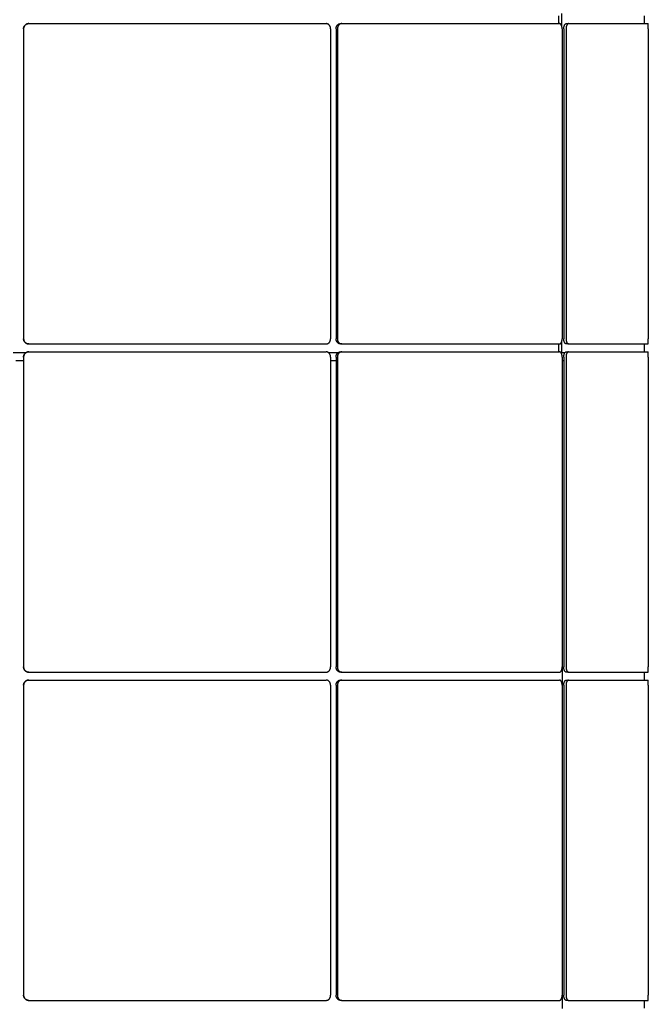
# Model space of a CAD drawing. Header units: millimetres. Extents: x 28 to 4128, y 24 to 2894.
# Tile 12 of 32: x 1802 to 2043, y 1473 to 1851. Entities that reach past the tile are written whole.
import ezdxf

# ---------------------------------------------------------------- set-up
doc = ezdxf.new("R2010")
doc.units = ezdxf.units.MM
doc.header["$LTSCALE"] = 10

msp = doc.modelspace()

# ---------------------------------------------------------------- linework, layer by layer
for p, q in [((2010.01, 1853.5), (2010.01, 1848.77)), ((1805.36, 1849.63), (1805.37, 1849.63)), ((1805.37, 1849.63), (1919.53, 1849.63)), ((1925.1, 1849.63), (1925.6, 1849.63)), ((1925.6, 1849.63), (2009.18, 1849.63)), ((2008.78, 1852.63), (2008.78, 1849.63)), ((2011.81, 1849.63), (2012.68, 1849.63)), ((2012.68, 1849.63), (2043.27, 1849.63)), ((2041.85, 1849.63), (2041.85, 1852.63)), ((1803.36, 1847.63), (1803.36, 1728.56)), ((1803.37, 1847.63), (1803.37, 1728.56)), ((1921.27, 1847.63), (1921.27, 1728.56)), ((1923.38, 1847.63), (1923.38, 1728.56)), ((1923.88, 1847.63), (1923.88, 1728.56)), ((2010.19, 1847.63), (2010.19, 1728.56)), ((2010.83, 1847.63), (2010.83, 1728.56)), ((2011.7, 1847.63), (2011.7, 1728.56)), ((2043.29, 1847.63), (2043.29, 1728.56)), ((1805.37, 1726.56), (1805.36, 1726.56)), ((1805.37, 1726.56), (1919.53, 1726.56)), ((1925.6, 1726.56), (1925.1, 1726.56)), ((1925.6, 1726.56), (2009.18, 1726.56)), ((2008.78, 1726.56), (2008.78, 1723.56)), ((2010.01, 1727.43), (2010.01, 1723.28)), ((2012.68, 1726.56), (2011.81, 1726.56)), ((2012.68, 1726.56), (2043.27, 1726.56)), ((2041.85, 1723.56), (2041.85, 1726.56)), ((1799.36, 1723.28), (1804.35, 1723.28)), ((1803.36, 1721.56), (1803.36, 1602.49)), ((1803.37, 1721.56), (1803.37, 1602.49)), ((1805.36, 1723.56), (1805.37, 1723.56)), ((1805.37, 1723.56), (1919.53, 1723.56)), ((1920.49, 1723.28), (1924.29, 1723.28)), ((1921.27, 1721.56), (1921.27, 1602.49)), ((1923.38, 1721.56), (1923.38, 1602.49)), ((1923.88, 1721.56), (1923.88, 1602.49)), ((1925.1, 1723.56), (1925.6, 1723.56)), ((1925.6, 1723.56), (2009.18, 1723.56)), ((2009.69, 1723.28), (2010.01, 1723.28)), ((2010.01, 1723.28), (2011.4, 1723.28)), ((2010.19, 1721.56), (2010.19, 1602.49)), ((2010.83, 1721.56), (2010.83, 1602.49)), ((2011.7, 1721.56), (2011.7, 1602.49)), ((2011.81, 1723.56), (2012.68, 1723.56)), ((2012.68, 1723.56), (2043.27, 1723.56)), ((2043.29, 1721.56), (2043.29, 1602.49)), ((1800.36, 1720.28), (1803.36, 1720.28)), ((1921.27, 1720.28), (1923.38, 1720.28)), ((2010.19, 1720.28), (2010.19, 1471.28)), ((2010.19, 1720.28), (2010.83, 1720.28)), ((1805.37, 1600.49), (1805.36, 1600.49)), ((1805.37, 1600.49), (1919.53, 1600.49)), ((1925.6, 1600.49), (1925.1, 1600.49)), ((1925.6, 1600.49), (2009.18, 1600.49)), ((2012.68, 1600.49), (2011.81, 1600.49)), ((2012.68, 1600.49), (2043.27, 1600.49)), ((2041.86, 1597.49), (2041.86, 1600.49)), ((1805.36, 1597.49), (1805.37, 1597.49)), ((1805.37, 1597.49), (1919.53, 1597.49)), ((1925.1, 1597.49), (1925.6, 1597.49)), ((1925.6, 1597.49), (2009.18, 1597.49)), ((2011.81, 1597.49), (2012.68, 1597.49)), ((2012.68, 1597.49), (2043.27, 1597.49)), ((1803.36, 1595.49), (1803.36, 1476.42)), ((1803.37, 1595.49), (1803.37, 1476.42)), ((1921.27, 1595.49), (1921.27, 1476.42)), ((1923.38, 1595.49), (1923.38, 1476.42)), ((1923.88, 1595.49), (1923.88, 1476.42)), ((2010.19, 1595.49), (2010.19, 1476.42)), ((2010.83, 1595.49), (2010.83, 1476.42)), ((2011.7, 1595.49), (2011.7, 1476.42)), ((2043.29, 1595.49), (2043.29, 1476.42)), ((1805.37, 1474.42), (1805.36, 1474.42)), ((1805.37, 1474.42), (1919.53, 1474.42)), ((1925.6, 1474.42), (1925.1, 1474.42)), ((1925.6, 1474.42), (2009.18, 1474.42)), ((2012.68, 1474.42), (2011.81, 1474.42)), ((2012.68, 1474.42), (2043.27, 1474.42)), ((2041.86, 1471.42), (2041.86, 1474.42))]:
    msp.add_line(p, q)
for points, knots in [([(1803.36, 1847.63), (1803.36, 1847.69), (1803.36, 1847.8), (1803.38, 1847.96), (1803.42, 1848.13), (1803.47, 1848.29), (1803.53, 1848.45), (1803.61, 1848.6), (1803.69, 1848.74), (1803.83, 1848.92), (1803.98, 1849.09), (1804.16, 1849.23), (1804.34, 1849.36), (1804.54, 1849.46), (1804.75, 1849.54), (1804.9, 1849.58), (1805.06, 1849.61), (1805.21, 1849.63), (1805.32, 1849.63), (1805.36, 1849.63)], [0, 0, 0, 0, 0.0527516, 0.1058694, 0.1601424, 0.2148146, 0.2677573, 0.3210704, 0.374957, 0.4296292, 0.5357922, 0.5896786, 0.6443506, 0.7505124, 0.8043982, 0.8590695, 0.8941475, 0.9645982, 1, 1, 1, 1]), ([(1805.37, 1849.63), (1805.31, 1849.63), (1805.2, 1849.63), (1805.03, 1849.6), (1804.87, 1849.57), (1804.7, 1849.52), (1804.55, 1849.46), (1804.4, 1849.38), (1804.25, 1849.29), (1804.07, 1849.16), (1803.91, 1849.01), (1803.76, 1848.83), (1803.64, 1848.65), (1803.53, 1848.45), (1803.46, 1848.23), (1803.42, 1848.09), (1803.38, 1847.92), (1803.37, 1847.78), (1803.37, 1847.67), (1803.37, 1847.63)], [0, 0, 0, 0, 0.052751, 0.105869, 0.160142, 0.214814, 0.267757, 0.32107, 0.374956, 0.429628, 0.53579, 0.589675, 0.644346, 0.750509, 0.804395, 0.859066, 0.894145, 0.964597, 1, 1, 1, 1]), ([(1921.27, 1847.63), (1921.27, 1847.69), (1921.27, 1847.8), (1921.25, 1847.96), (1921.22, 1848.13), (1921.18, 1848.27), (1921.14, 1848.41), (1921.08, 1848.56), (1920.99, 1848.72), (1920.9, 1848.86), (1920.79, 1849.02), (1920.65, 1849.17), (1920.49, 1849.3), (1920.32, 1849.42), (1920.14, 1849.51), (1919.96, 1849.57), (1919.79, 1849.61), (1919.66, 1849.63), (1919.56, 1849.63), (1919.53, 1849.63)], [0, 0, 0, 0, 0.053417, 0.107023, 0.16082, 0.21481, 0.24529, 0.306444, 0.367882, 0.429609, 0.472186, 0.557871, 0.644342, 0.686919, 0.772602, 0.859073, 0.89415, 0.964599, 1, 1, 1, 1]), ([(1923.38, 1847.63), (1923.38, 1847.69), (1923.38, 1847.8), (1923.4, 1847.96), (1923.43, 1848.13), (1923.47, 1848.29), (1923.52, 1848.45), (1923.59, 1848.6), (1923.66, 1848.74), (1923.78, 1848.92), (1923.91, 1849.09), (1924.06, 1849.23), (1924.22, 1849.36), (1924.4, 1849.46), (1924.58, 1849.54), (1924.7, 1849.58), (1924.84, 1849.61), (1924.97, 1849.63), (1925.07, 1849.63), (1925.1, 1849.63)], [0, 0, 0, 0, 0.052752, 0.105869, 0.160142, 0.214815, 0.267757, 0.32107, 0.374957, 0.429629, 0.535792, 0.589679, 0.644351, 0.750512, 0.804398, 0.85907, 0.894147, 0.964598, 1, 1, 1, 1]), ([(1925.6, 1849.63), (1925.55, 1849.63), (1925.46, 1849.63), (1925.32, 1849.6), (1925.17, 1849.57), (1925.03, 1849.52), (1924.9, 1849.46), (1924.77, 1849.38), (1924.65, 1849.29), (1924.49, 1849.16), (1924.35, 1849.01), (1924.22, 1848.83), (1924.11, 1848.65), (1924.03, 1848.45), (1923.96, 1848.23), (1923.93, 1848.09), (1923.9, 1847.92), (1923.88, 1847.78), (1923.88, 1847.67), (1923.88, 1847.63)], [0, 0, 0, 0, 0.052751, 0.105869, 0.160142, 0.214814, 0.267757, 0.32107, 0.374956, 0.429628, 0.53579, 0.589675, 0.644346, 0.750509, 0.804395, 0.859066, 0.894145, 0.964597, 1, 1, 1, 1]), ([(2010.19, 1847.63), (2010.19, 1847.69), (2010.19, 1847.8), (2010.18, 1847.96), (2010.16, 1848.13), (2010.14, 1848.27), (2010.11, 1848.41), (2010.08, 1848.56), (2010.03, 1848.72), (2009.98, 1848.86), (2009.91, 1849.02), (2009.83, 1849.17), (2009.74, 1849.3), (2009.64, 1849.42), (2009.53, 1849.51), (2009.43, 1849.57), (2009.33, 1849.61), (2009.25, 1849.63), (2009.2, 1849.63), (2009.18, 1849.63)], [0, 0, 0, 0, 0.053417, 0.107023, 0.16082, 0.21481, 0.24529, 0.306444, 0.367882, 0.429609, 0.472186, 0.557871, 0.644342, 0.686919, 0.772602, 0.859073, 0.89415, 0.964599, 1, 1, 1, 1]), ([(2010.83, 1847.63), (2010.83, 1847.69), (2010.83, 1847.8), (2010.84, 1847.96), (2010.86, 1848.13), (2010.89, 1848.29), (2010.92, 1848.45), (2010.95, 1848.6), (2011, 1848.74), (2011.06, 1848.92), (2011.14, 1849.09), (2011.22, 1849.23), (2011.32, 1849.36), (2011.41, 1849.46), (2011.52, 1849.54), (2011.59, 1849.58), (2011.67, 1849.61), (2011.74, 1849.63), (2011.8, 1849.63), (2011.81, 1849.63)], [0, 0, 0, 0, 0.052752, 0.105869, 0.160142, 0.214815, 0.267757, 0.32107, 0.374957, 0.429629, 0.535792, 0.589679, 0.644351, 0.750512, 0.804398, 0.85907, 0.894147, 0.964598, 1, 1, 1, 1]), ([(2012.68, 1849.63), (2012.66, 1849.63), (2012.6, 1849.63), (2012.52, 1849.6), (2012.44, 1849.57), (2012.36, 1849.52), (2012.28, 1849.46), (2012.21, 1849.38), (2012.14, 1849.29), (2012.05, 1849.16), (2011.97, 1849.01), (2011.9, 1848.83), (2011.83, 1848.65), (2011.78, 1848.45), (2011.75, 1848.23), (2011.73, 1848.09), (2011.71, 1847.92), (2011.7, 1847.78), (2011.7, 1847.67), (2011.7, 1847.63)], [0, 0, 0, 0, 0.052751, 0.105869, 0.160142, 0.214814, 0.267757, 0.32107, 0.374956, 0.429628, 0.53579, 0.589675, 0.644346, 0.750509, 0.804395, 0.859066, 0.894145, 0.964597, 1, 1, 1, 1]), ([(2043.29, 1847.63), (2043.29, 1847.69), (2043.29, 1847.8), (2043.29, 1847.96), (2043.29, 1848.13), (2043.29, 1848.27), (2043.29, 1848.41), (2043.29, 1848.56), (2043.29, 1848.72), (2043.29, 1848.86), (2043.29, 1849.02), (2043.29, 1849.17), (2043.29, 1849.3), (2043.28, 1849.42), (2043.28, 1849.51), (2043.28, 1849.57), (2043.28, 1849.61), (2043.27, 1849.63), (2043.27, 1849.63), (2043.27, 1849.63)], [0, 0, 0, 0, 0.053417, 0.107023, 0.16082, 0.21481, 0.24529, 0.306444, 0.367882, 0.429609, 0.472186, 0.557871, 0.644342, 0.686919, 0.772602, 0.859073, 0.89415, 0.964599, 1, 1, 1, 1]), ([(1805.36, 1726.56), (1805.3, 1726.57), (1805.19, 1726.57), (1805.03, 1726.59), (1804.86, 1726.63), (1804.7, 1726.67), (1804.54, 1726.74), (1804.39, 1726.81), (1804.25, 1726.9), (1804.06, 1727.03), (1803.9, 1727.19), (1803.76, 1727.36), (1803.63, 1727.55), (1803.53, 1727.75), (1803.45, 1727.96), (1803.41, 1728.11), (1803.38, 1728.27), (1803.36, 1728.42), (1803.36, 1728.53), (1803.36, 1728.56)], [0, 0, 0, 0, 0.052751, 0.105869, 0.160142, 0.214814, 0.267757, 0.32107, 0.374956, 0.429628, 0.53579, 0.589675, 0.644346, 0.750509, 0.804395, 0.859066, 0.894145, 0.964597, 1, 1, 1, 1]), ([(1803.37, 1728.56), (1803.37, 1728.51), (1803.37, 1728.4), (1803.39, 1728.23), (1803.43, 1728.07), (1803.48, 1727.9), (1803.54, 1727.75), (1803.61, 1727.6), (1803.7, 1727.45), (1803.83, 1727.27), (1803.99, 1727.11), (1804.16, 1726.96), (1804.35, 1726.84), (1804.55, 1726.73), (1804.76, 1726.66), (1804.91, 1726.62), (1805.07, 1726.58), (1805.22, 1726.57), (1805.33, 1726.57), (1805.37, 1726.56)], [0, 0, 0, 0, 0.052752, 0.105869, 0.160142, 0.214815, 0.267757, 0.32107, 0.374957, 0.429629, 0.535792, 0.589679, 0.644351, 0.750512, 0.804398, 0.85907, 0.894148, 0.964598, 1, 1, 1, 1]), ([(1919.53, 1726.56), (1919.58, 1726.57), (1919.68, 1726.57), (1919.82, 1726.59), (1919.97, 1726.63), (1920.09, 1726.67), (1920.21, 1726.72), (1920.34, 1726.79), (1920.48, 1726.89), (1920.61, 1726.99), (1920.74, 1727.12), (1920.87, 1727.28), (1920.99, 1727.46), (1921.09, 1727.66), (1921.17, 1727.86), (1921.22, 1728.07), (1921.25, 1728.27), (1921.27, 1728.42), (1921.27, 1728.53), (1921.27, 1728.56)], [0, 0, 0, 0, 0.053417, 0.107023, 0.160819, 0.214809, 0.24529, 0.306444, 0.367882, 0.429608, 0.472185, 0.557868, 0.644338, 0.686915, 0.772599, 0.859069, 0.894147, 0.964598, 1, 1, 1, 1]), ([(1925.1, 1726.56), (1925.05, 1726.57), (1924.95, 1726.57), (1924.81, 1726.59), (1924.67, 1726.63), (1924.53, 1726.67), (1924.39, 1726.74), (1924.26, 1726.81), (1924.14, 1726.9), (1923.98, 1727.03), (1923.84, 1727.19), (1923.72, 1727.36), (1923.61, 1727.55), (1923.52, 1727.75), (1923.45, 1727.96), (1923.42, 1728.11), (1923.39, 1728.27), (1923.38, 1728.42), (1923.38, 1728.53), (1923.38, 1728.56)], [0, 0, 0, 0, 0.052751, 0.105869, 0.160142, 0.214814, 0.267757, 0.32107, 0.374956, 0.429628, 0.53579, 0.589675, 0.644346, 0.750509, 0.804395, 0.859066, 0.894145, 0.964597, 1, 1, 1, 1]), ([(1923.88, 1728.56), (1923.88, 1728.51), (1923.88, 1728.4), (1923.9, 1728.23), (1923.93, 1728.07), (1923.98, 1727.9), (1924.03, 1727.75), (1924.09, 1727.6), (1924.17, 1727.45), (1924.28, 1727.27), (1924.42, 1727.11), (1924.57, 1726.96), (1924.73, 1726.84), (1924.9, 1726.73), (1925.08, 1726.66), (1925.21, 1726.62), (1925.35, 1726.58), (1925.48, 1726.57), (1925.57, 1726.57), (1925.6, 1726.56)], [0, 0, 0, 0, 0.052752, 0.105869, 0.160142, 0.214815, 0.267757, 0.32107, 0.374957, 0.429629, 0.535792, 0.589679, 0.644351, 0.750512, 0.804398, 0.85907, 0.894148, 0.964598, 1, 1, 1, 1]), ([(2009.18, 1726.56), (2009.21, 1726.57), (2009.26, 1726.57), (2009.35, 1726.59), (2009.43, 1726.63), (2009.5, 1726.67), (2009.58, 1726.72), (2009.65, 1726.79), (2009.74, 1726.89), (2009.81, 1726.99), (2009.88, 1727.12), (2009.96, 1727.28), (2010.03, 1727.46), (2010.09, 1727.66), (2010.13, 1727.86), (2010.16, 1728.07), (2010.18, 1728.27), (2010.19, 1728.42), (2010.19, 1728.53), (2010.19, 1728.56)], [0, 0, 0, 0, 0.053417, 0.107023, 0.160819, 0.214809, 0.24529, 0.306444, 0.367882, 0.429608, 0.472185, 0.557868, 0.644338, 0.686915, 0.772599, 0.859069, 0.894147, 0.964598, 1, 1, 1, 1]), ([(2011.81, 1726.56), (2011.79, 1726.57), (2011.73, 1726.57), (2011.65, 1726.59), (2011.57, 1726.63), (2011.49, 1726.67), (2011.41, 1726.74), (2011.34, 1726.81), (2011.27, 1726.9), (2011.18, 1727.03), (2011.1, 1727.19), (2011.03, 1727.36), (2010.97, 1727.55), (2010.91, 1727.75), (2010.88, 1727.96), (2010.86, 1728.11), (2010.84, 1728.27), (2010.83, 1728.42), (2010.83, 1728.53), (2010.83, 1728.56)], [0, 0, 0, 0, 0.052751, 0.105869, 0.160142, 0.214814, 0.267757, 0.32107, 0.374956, 0.429628, 0.53579, 0.589675, 0.644346, 0.750509, 0.804395, 0.859066, 0.894145, 0.964597, 1, 1, 1, 1]), ([(2011.7, 1728.56), (2011.7, 1728.51), (2011.7, 1728.4), (2011.71, 1728.23), (2011.73, 1728.07), (2011.75, 1727.9), (2011.79, 1727.75), (2011.82, 1727.6), (2011.87, 1727.45), (2011.93, 1727.27), (2012.01, 1727.11), (2012.09, 1726.96), (2012.19, 1726.84), (2012.28, 1726.73), (2012.39, 1726.66), (2012.46, 1726.62), (2012.54, 1726.58), (2012.61, 1726.57), (2012.66, 1726.57), (2012.68, 1726.56)], [0, 0, 0, 0, 0.052752, 0.105869, 0.160142, 0.214815, 0.267757, 0.32107, 0.374957, 0.429629, 0.535792, 0.589679, 0.644351, 0.750512, 0.804398, 0.85907, 0.894148, 0.964598, 1, 1, 1, 1]), ([(2043.27, 1726.56), (2043.27, 1726.57), (2043.28, 1726.57), (2043.28, 1726.59), (2043.28, 1726.63), (2043.28, 1726.67), (2043.28, 1726.72), (2043.28, 1726.79), (2043.29, 1726.89), (2043.29, 1726.99), (2043.29, 1727.12), (2043.29, 1727.28), (2043.29, 1727.46), (2043.29, 1727.66), (2043.29, 1727.86), (2043.29, 1728.07), (2043.29, 1728.27), (2043.29, 1728.42), (2043.29, 1728.53), (2043.29, 1728.56)], [0, 0, 0, 0, 0.0534168, 0.1070226, 0.1608194, 0.2148092, 0.2452896, 0.3064436, 0.3678817, 0.4296078, 0.4721847, 0.5578677, 0.6443378, 0.686915, 0.7725987, 0.8590695, 0.8941474, 0.9645982, 1, 1, 1, 1]), ([(1803.36, 1721.56), (1803.36, 1721.62), (1803.36, 1721.73), (1803.38, 1721.89), (1803.42, 1722.06), (1803.47, 1722.22), (1803.53, 1722.38), (1803.61, 1722.53), (1803.69, 1722.67), (1803.83, 1722.85), (1803.98, 1723.02), (1804.16, 1723.16), (1804.34, 1723.29), (1804.54, 1723.39), (1804.75, 1723.47), (1804.9, 1723.51), (1805.06, 1723.54), (1805.21, 1723.56), (1805.32, 1723.56), (1805.36, 1723.56)], [0, 0, 0, 0, 0.0527516, 0.1058694, 0.1601424, 0.2148146, 0.2677573, 0.3210704, 0.374957, 0.4296292, 0.5357922, 0.5896786, 0.6443506, 0.7505124, 0.8043982, 0.8590695, 0.8941475, 0.9645982, 1, 1, 1, 1]), ([(1805.37, 1723.56), (1805.31, 1723.56), (1805.2, 1723.56), (1805.03, 1723.53), (1804.87, 1723.5), (1804.7, 1723.45), (1804.55, 1723.39), (1804.4, 1723.31), (1804.25, 1723.22), (1804.07, 1723.09), (1803.91, 1722.94), (1803.76, 1722.76), (1803.64, 1722.58), (1803.53, 1722.38), (1803.46, 1722.16), (1803.42, 1722.02), (1803.38, 1721.85), (1803.37, 1721.71), (1803.37, 1721.6), (1803.37, 1721.56)], [0, 0, 0, 0, 0.052751, 0.105869, 0.160142, 0.214814, 0.267757, 0.32107, 0.374956, 0.429628, 0.53579, 0.589675, 0.644346, 0.750509, 0.804395, 0.859066, 0.894145, 0.964597, 1, 1, 1, 1]), ([(1921.27, 1721.56), (1921.27, 1721.62), (1921.27, 1721.73), (1921.25, 1721.89), (1921.22, 1722.06), (1921.18, 1722.2), (1921.14, 1722.34), (1921.08, 1722.49), (1920.99, 1722.65), (1920.9, 1722.79), (1920.79, 1722.95), (1920.65, 1723.1), (1920.49, 1723.23), (1920.32, 1723.35), (1920.14, 1723.44), (1919.96, 1723.5), (1919.79, 1723.54), (1919.66, 1723.56), (1919.56, 1723.56), (1919.53, 1723.56)], [0, 0, 0, 0, 0.053417, 0.107023, 0.16082, 0.21481, 0.24529, 0.306444, 0.367882, 0.429609, 0.472186, 0.557871, 0.644342, 0.686919, 0.772602, 0.859073, 0.89415, 0.964599, 1, 1, 1, 1]), ([(1923.38, 1721.56), (1923.38, 1721.62), (1923.38, 1721.73), (1923.4, 1721.89), (1923.43, 1722.06), (1923.47, 1722.22), (1923.52, 1722.38), (1923.59, 1722.53), (1923.66, 1722.67), (1923.78, 1722.85), (1923.91, 1723.02), (1924.06, 1723.16), (1924.22, 1723.29), (1924.4, 1723.39), (1924.58, 1723.47), (1924.7, 1723.51), (1924.84, 1723.54), (1924.97, 1723.56), (1925.07, 1723.56), (1925.1, 1723.56)], [0, 0, 0, 0, 0.052752, 0.105869, 0.160142, 0.214815, 0.267757, 0.32107, 0.374957, 0.429629, 0.535792, 0.589679, 0.644351, 0.750512, 0.804398, 0.85907, 0.894147, 0.964598, 1, 1, 1, 1]), ([(1925.6, 1723.56), (1925.55, 1723.56), (1925.46, 1723.56), (1925.32, 1723.53), (1925.17, 1723.5), (1925.03, 1723.45), (1924.9, 1723.39), (1924.77, 1723.31), (1924.65, 1723.22), (1924.49, 1723.09), (1924.35, 1722.94), (1924.22, 1722.76), (1924.11, 1722.58), (1924.03, 1722.38), (1923.96, 1722.16), (1923.93, 1722.02), (1923.9, 1721.85), (1923.88, 1721.71), (1923.88, 1721.6), (1923.88, 1721.56)], [0, 0, 0, 0, 0.052751, 0.105869, 0.160142, 0.214814, 0.267757, 0.32107, 0.374956, 0.429628, 0.53579, 0.589675, 0.644346, 0.750509, 0.804395, 0.859066, 0.894145, 0.964597, 1, 1, 1, 1]), ([(2010.19, 1721.56), (2010.19, 1721.62), (2010.19, 1721.73), (2010.18, 1721.89), (2010.16, 1722.06), (2010.14, 1722.2), (2010.11, 1722.34), (2010.08, 1722.49), (2010.03, 1722.65), (2009.98, 1722.79), (2009.91, 1722.95), (2009.83, 1723.1), (2009.74, 1723.23), (2009.64, 1723.35), (2009.53, 1723.44), (2009.43, 1723.5), (2009.33, 1723.54), (2009.25, 1723.56), (2009.2, 1723.56), (2009.18, 1723.56)], [0, 0, 0, 0, 0.053417, 0.107023, 0.16082, 0.21481, 0.24529, 0.306444, 0.367882, 0.429609, 0.472186, 0.557871, 0.644342, 0.686919, 0.772602, 0.859073, 0.89415, 0.964599, 1, 1, 1, 1]), ([(2010.83, 1721.56), (2010.83, 1721.62), (2010.83, 1721.73), (2010.84, 1721.89), (2010.86, 1722.06), (2010.89, 1722.22), (2010.92, 1722.38), (2010.95, 1722.53), (2011, 1722.67), (2011.06, 1722.85), (2011.14, 1723.02), (2011.22, 1723.16), (2011.32, 1723.29), (2011.41, 1723.39), (2011.52, 1723.47), (2011.59, 1723.51), (2011.67, 1723.54), (2011.74, 1723.56), (2011.8, 1723.56), (2011.81, 1723.56)], [0, 0, 0, 0, 0.052752, 0.105869, 0.160142, 0.214815, 0.267757, 0.32107, 0.374957, 0.429629, 0.535792, 0.589679, 0.644351, 0.750512, 0.804398, 0.85907, 0.894147, 0.964598, 1, 1, 1, 1]), ([(2012.68, 1723.56), (2012.66, 1723.56), (2012.6, 1723.56), (2012.52, 1723.53), (2012.44, 1723.5), (2012.36, 1723.45), (2012.28, 1723.39), (2012.21, 1723.31), (2012.14, 1723.22), (2012.05, 1723.09), (2011.97, 1722.94), (2011.9, 1722.76), (2011.83, 1722.58), (2011.78, 1722.38), (2011.75, 1722.16), (2011.73, 1722.02), (2011.71, 1721.85), (2011.7, 1721.71), (2011.7, 1721.6), (2011.7, 1721.56)], [0, 0, 0, 0, 0.052751, 0.105869, 0.160142, 0.214814, 0.267757, 0.32107, 0.374956, 0.429628, 0.53579, 0.589675, 0.644346, 0.750509, 0.804395, 0.859066, 0.894145, 0.964597, 1, 1, 1, 1]), ([(2043.29, 1721.56), (2043.29, 1721.62), (2043.29, 1721.73), (2043.29, 1721.89), (2043.29, 1722.06), (2043.29, 1722.2), (2043.29, 1722.34), (2043.29, 1722.49), (2043.29, 1722.65), (2043.29, 1722.79), (2043.29, 1722.95), (2043.29, 1723.1), (2043.29, 1723.23), (2043.28, 1723.35), (2043.28, 1723.44), (2043.28, 1723.5), (2043.28, 1723.54), (2043.27, 1723.56), (2043.27, 1723.56), (2043.27, 1723.56)], [0, 0, 0, 0, 0.053417, 0.107023, 0.16082, 0.21481, 0.24529, 0.306444, 0.367882, 0.429609, 0.472186, 0.557871, 0.644342, 0.686919, 0.772602, 0.859073, 0.89415, 0.964599, 1, 1, 1, 1]), ([(1805.36, 1600.49), (1805.3, 1600.5), (1805.19, 1600.5), (1805.03, 1600.52), (1804.86, 1600.56), (1804.7, 1600.6), (1804.54, 1600.67), (1804.39, 1600.74), (1804.25, 1600.83), (1804.06, 1600.96), (1803.9, 1601.12), (1803.76, 1601.29), (1803.63, 1601.48), (1803.53, 1601.68), (1803.45, 1601.89), (1803.41, 1602.04), (1803.38, 1602.2), (1803.36, 1602.35), (1803.36, 1602.46), (1803.36, 1602.49)], [0, 0, 0, 0, 0.052751, 0.105869, 0.160142, 0.214814, 0.267757, 0.32107, 0.374956, 0.429628, 0.53579, 0.589675, 0.644346, 0.750509, 0.804395, 0.859066, 0.894145, 0.964597, 1, 1, 1, 1]), ([(1803.37, 1602.49), (1803.37, 1602.44), (1803.37, 1602.33), (1803.39, 1602.16), (1803.43, 1602), (1803.48, 1601.83), (1803.54, 1601.68), (1803.61, 1601.53), (1803.7, 1601.38), (1803.83, 1601.2), (1803.99, 1601.04), (1804.16, 1600.89), (1804.35, 1600.77), (1804.55, 1600.66), (1804.76, 1600.59), (1804.91, 1600.55), (1805.07, 1600.51), (1805.22, 1600.5), (1805.33, 1600.5), (1805.37, 1600.49)], [0, 0, 0, 0, 0.052752, 0.105869, 0.160142, 0.214815, 0.267757, 0.32107, 0.374957, 0.429629, 0.535792, 0.589679, 0.644351, 0.750512, 0.804398, 0.85907, 0.894148, 0.964598, 1, 1, 1, 1]), ([(1919.53, 1600.49), (1919.58, 1600.5), (1919.68, 1600.5), (1919.82, 1600.52), (1919.97, 1600.56), (1920.09, 1600.6), (1920.21, 1600.65), (1920.34, 1600.72), (1920.48, 1600.82), (1920.61, 1600.92), (1920.74, 1601.05), (1920.87, 1601.21), (1920.99, 1601.39), (1921.09, 1601.59), (1921.17, 1601.79), (1921.22, 1602), (1921.25, 1602.2), (1921.27, 1602.35), (1921.27, 1602.46), (1921.27, 1602.49)], [0, 0, 0, 0, 0.053417, 0.107023, 0.160819, 0.214809, 0.24529, 0.306444, 0.367882, 0.429608, 0.472185, 0.557868, 0.644338, 0.686915, 0.772599, 0.859069, 0.894147, 0.964598, 1, 1, 1, 1]), ([(1925.1, 1600.49), (1925.05, 1600.5), (1924.95, 1600.5), (1924.81, 1600.52), (1924.67, 1600.56), (1924.53, 1600.6), (1924.39, 1600.67), (1924.26, 1600.74), (1924.14, 1600.83), (1923.98, 1600.96), (1923.84, 1601.12), (1923.72, 1601.29), (1923.61, 1601.48), (1923.52, 1601.68), (1923.45, 1601.89), (1923.42, 1602.04), (1923.39, 1602.2), (1923.38, 1602.35), (1923.38, 1602.46), (1923.38, 1602.49)], [0, 0, 0, 0, 0.052751, 0.105869, 0.160142, 0.214814, 0.267757, 0.32107, 0.374956, 0.429628, 0.53579, 0.589675, 0.644346, 0.750509, 0.804395, 0.859066, 0.894145, 0.964597, 1, 1, 1, 1]), ([(1923.88, 1602.49), (1923.88, 1602.44), (1923.88, 1602.33), (1923.9, 1602.16), (1923.93, 1602), (1923.98, 1601.83), (1924.03, 1601.68), (1924.09, 1601.53), (1924.17, 1601.38), (1924.28, 1601.2), (1924.42, 1601.04), (1924.57, 1600.89), (1924.73, 1600.77), (1924.9, 1600.66), (1925.08, 1600.59), (1925.21, 1600.55), (1925.35, 1600.51), (1925.48, 1600.5), (1925.57, 1600.5), (1925.6, 1600.49)], [0, 0, 0, 0, 0.052752, 0.105869, 0.160142, 0.214815, 0.267757, 0.32107, 0.374957, 0.429629, 0.535792, 0.589679, 0.644351, 0.750512, 0.804398, 0.85907, 0.894148, 0.964598, 1, 1, 1, 1]), ([(2009.18, 1600.49), (2009.21, 1600.5), (2009.26, 1600.5), (2009.35, 1600.52), (2009.43, 1600.56), (2009.5, 1600.6), (2009.58, 1600.65), (2009.65, 1600.72), (2009.74, 1600.82), (2009.81, 1600.92), (2009.88, 1601.05), (2009.96, 1601.21), (2010.03, 1601.39), (2010.09, 1601.59), (2010.13, 1601.79), (2010.16, 1602), (2010.18, 1602.2), (2010.19, 1602.35), (2010.19, 1602.46), (2010.19, 1602.49)], [0, 0, 0, 0, 0.053417, 0.107023, 0.160819, 0.214809, 0.24529, 0.306444, 0.367882, 0.429608, 0.472185, 0.557868, 0.644338, 0.686915, 0.772599, 0.859069, 0.894147, 0.964598, 1, 1, 1, 1]), ([(2011.81, 1600.49), (2011.79, 1600.5), (2011.73, 1600.5), (2011.65, 1600.52), (2011.57, 1600.56), (2011.49, 1600.6), (2011.41, 1600.67), (2011.34, 1600.74), (2011.27, 1600.83), (2011.18, 1600.96), (2011.1, 1601.12), (2011.03, 1601.29), (2010.97, 1601.48), (2010.91, 1601.68), (2010.88, 1601.89), (2010.86, 1602.04), (2010.84, 1602.2), (2010.83, 1602.35), (2010.83, 1602.46), (2010.83, 1602.49)], [0, 0, 0, 0, 0.052751, 0.105869, 0.160142, 0.214814, 0.267757, 0.32107, 0.374956, 0.429628, 0.53579, 0.589675, 0.644346, 0.750509, 0.804395, 0.859066, 0.894145, 0.964597, 1, 1, 1, 1]), ([(2011.7, 1602.49), (2011.7, 1602.44), (2011.7, 1602.33), (2011.71, 1602.16), (2011.73, 1602), (2011.75, 1601.83), (2011.79, 1601.68), (2011.82, 1601.53), (2011.87, 1601.38), (2011.93, 1601.2), (2012.01, 1601.04), (2012.09, 1600.89), (2012.19, 1600.77), (2012.28, 1600.66), (2012.39, 1600.59), (2012.46, 1600.55), (2012.54, 1600.51), (2012.61, 1600.5), (2012.66, 1600.5), (2012.68, 1600.49)], [0, 0, 0, 0, 0.052752, 0.105869, 0.160142, 0.214815, 0.267757, 0.32107, 0.374957, 0.429629, 0.535792, 0.589679, 0.644351, 0.750512, 0.804398, 0.85907, 0.894148, 0.964598, 1, 1, 1, 1]), ([(2043.27, 1600.49), (2043.27, 1600.5), (2043.28, 1600.5), (2043.28, 1600.52), (2043.28, 1600.56), (2043.28, 1600.6), (2043.28, 1600.65), (2043.28, 1600.72), (2043.29, 1600.82), (2043.29, 1600.92), (2043.29, 1601.05), (2043.29, 1601.21), (2043.29, 1601.39), (2043.29, 1601.59), (2043.29, 1601.79), (2043.29, 1602), (2043.29, 1602.2), (2043.29, 1602.35), (2043.29, 1602.46), (2043.29, 1602.49)], [0, 0, 0, 0, 0.0534168, 0.1070226, 0.1608194, 0.2148092, 0.2452896, 0.3064436, 0.3678817, 0.4296078, 0.4721847, 0.5578677, 0.6443378, 0.686915, 0.7725987, 0.8590695, 0.8941474, 0.9645982, 1, 1, 1, 1]), ([(1803.36, 1595.49), (1803.36, 1595.55), (1803.36, 1595.66), (1803.38, 1595.82), (1803.42, 1595.99), (1803.47, 1596.15), (1803.53, 1596.31), (1803.61, 1596.46), (1803.69, 1596.6), (1803.83, 1596.78), (1803.98, 1596.95), (1804.16, 1597.09), (1804.34, 1597.22), (1804.54, 1597.32), (1804.75, 1597.4), (1804.9, 1597.44), (1805.06, 1597.47), (1805.21, 1597.49), (1805.32, 1597.49), (1805.36, 1597.49)], [0, 0, 0, 0, 0.0527516, 0.1058694, 0.1601424, 0.2148146, 0.2677573, 0.3210704, 0.374957, 0.4296292, 0.5357922, 0.5896786, 0.6443506, 0.7505124, 0.8043982, 0.8590695, 0.8941475, 0.9645982, 1, 1, 1, 1]), ([(1805.37, 1597.49), (1805.31, 1597.49), (1805.2, 1597.49), (1805.03, 1597.46), (1804.87, 1597.43), (1804.7, 1597.38), (1804.55, 1597.32), (1804.4, 1597.24), (1804.25, 1597.15), (1804.07, 1597.02), (1803.91, 1596.87), (1803.76, 1596.69), (1803.64, 1596.51), (1803.53, 1596.31), (1803.46, 1596.09), (1803.42, 1595.95), (1803.38, 1595.78), (1803.37, 1595.64), (1803.37, 1595.53), (1803.37, 1595.49)], [0, 0, 0, 0, 0.052751, 0.105869, 0.160142, 0.214814, 0.267757, 0.32107, 0.374956, 0.429628, 0.53579, 0.589675, 0.644346, 0.750509, 0.804395, 0.859066, 0.894145, 0.964597, 1, 1, 1, 1]), ([(1921.27, 1595.49), (1921.27, 1595.55), (1921.27, 1595.66), (1921.25, 1595.82), (1921.22, 1595.99), (1921.18, 1596.13), (1921.14, 1596.27), (1921.08, 1596.42), (1920.99, 1596.58), (1920.9, 1596.72), (1920.79, 1596.88), (1920.65, 1597.03), (1920.49, 1597.16), (1920.32, 1597.28), (1920.14, 1597.37), (1919.96, 1597.43), (1919.79, 1597.47), (1919.66, 1597.49), (1919.56, 1597.49), (1919.53, 1597.49)], [0, 0, 0, 0, 0.053417, 0.107023, 0.16082, 0.21481, 0.24529, 0.306444, 0.367882, 0.429609, 0.472186, 0.557871, 0.644342, 0.686919, 0.772602, 0.859073, 0.89415, 0.964599, 1, 1, 1, 1]), ([(1923.38, 1595.49), (1923.38, 1595.55), (1923.38, 1595.66), (1923.4, 1595.82), (1923.43, 1595.99), (1923.47, 1596.15), (1923.52, 1596.31), (1923.59, 1596.46), (1923.66, 1596.6), (1923.78, 1596.78), (1923.91, 1596.95), (1924.06, 1597.09), (1924.22, 1597.22), (1924.4, 1597.32), (1924.58, 1597.4), (1924.7, 1597.44), (1924.84, 1597.47), (1924.97, 1597.49), (1925.07, 1597.49), (1925.1, 1597.49)], [0, 0, 0, 0, 0.052752, 0.105869, 0.160142, 0.214815, 0.267757, 0.32107, 0.374957, 0.429629, 0.535792, 0.589679, 0.644351, 0.750512, 0.804398, 0.85907, 0.894147, 0.964598, 1, 1, 1, 1]), ([(1925.6, 1597.49), (1925.55, 1597.49), (1925.46, 1597.49), (1925.32, 1597.46), (1925.17, 1597.43), (1925.03, 1597.38), (1924.9, 1597.32), (1924.77, 1597.24), (1924.65, 1597.15), (1924.49, 1597.02), (1924.35, 1596.87), (1924.22, 1596.69), (1924.11, 1596.51), (1924.03, 1596.31), (1923.96, 1596.09), (1923.93, 1595.95), (1923.9, 1595.78), (1923.88, 1595.64), (1923.88, 1595.53), (1923.88, 1595.49)], [0, 0, 0, 0, 0.052751, 0.105869, 0.160142, 0.214814, 0.267757, 0.32107, 0.374956, 0.429628, 0.53579, 0.589675, 0.644346, 0.750509, 0.804395, 0.859066, 0.894145, 0.964597, 1, 1, 1, 1]), ([(2010.19, 1595.49), (2010.19, 1595.55), (2010.19, 1595.66), (2010.18, 1595.82), (2010.16, 1595.99), (2010.14, 1596.13), (2010.11, 1596.27), (2010.08, 1596.42), (2010.03, 1596.58), (2009.98, 1596.72), (2009.91, 1596.88), (2009.83, 1597.03), (2009.74, 1597.16), (2009.64, 1597.28), (2009.53, 1597.37), (2009.43, 1597.43), (2009.33, 1597.47), (2009.25, 1597.49), (2009.2, 1597.49), (2009.18, 1597.49)], [0, 0, 0, 0, 0.053417, 0.107023, 0.16082, 0.21481, 0.24529, 0.306444, 0.367882, 0.429609, 0.472186, 0.557871, 0.644342, 0.686919, 0.772602, 0.859073, 0.89415, 0.964599, 1, 1, 1, 1]), ([(2010.83, 1595.49), (2010.83, 1595.55), (2010.83, 1595.66), (2010.84, 1595.82), (2010.86, 1595.99), (2010.89, 1596.15), (2010.92, 1596.31), (2010.95, 1596.46), (2011, 1596.6), (2011.06, 1596.78), (2011.14, 1596.95), (2011.22, 1597.09), (2011.32, 1597.22), (2011.41, 1597.32), (2011.52, 1597.4), (2011.59, 1597.44), (2011.67, 1597.47), (2011.74, 1597.49), (2011.8, 1597.49), (2011.81, 1597.49)], [0, 0, 0, 0, 0.052752, 0.105869, 0.160142, 0.214815, 0.267757, 0.32107, 0.374957, 0.429629, 0.535792, 0.589679, 0.644351, 0.750512, 0.804398, 0.85907, 0.894147, 0.964598, 1, 1, 1, 1]), ([(2012.68, 1597.49), (2012.66, 1597.49), (2012.6, 1597.49), (2012.52, 1597.46), (2012.44, 1597.43), (2012.36, 1597.38), (2012.28, 1597.32), (2012.21, 1597.24), (2012.14, 1597.15), (2012.05, 1597.02), (2011.97, 1596.87), (2011.9, 1596.69), (2011.83, 1596.51), (2011.78, 1596.31), (2011.75, 1596.09), (2011.73, 1595.95), (2011.71, 1595.78), (2011.7, 1595.64), (2011.7, 1595.53), (2011.7, 1595.49)], [0, 0, 0, 0, 0.052751, 0.105869, 0.160142, 0.214814, 0.267757, 0.32107, 0.374956, 0.429628, 0.53579, 0.589675, 0.644346, 0.750509, 0.804395, 0.859066, 0.894145, 0.964597, 1, 1, 1, 1]), ([(2043.29, 1595.49), (2043.29, 1595.55), (2043.29, 1595.66), (2043.29, 1595.82), (2043.29, 1595.99), (2043.29, 1596.13), (2043.29, 1596.27), (2043.29, 1596.42), (2043.29, 1596.58), (2043.29, 1596.72), (2043.29, 1596.88), (2043.29, 1597.03), (2043.29, 1597.16), (2043.28, 1597.28), (2043.28, 1597.37), (2043.28, 1597.43), (2043.28, 1597.47), (2043.27, 1597.49), (2043.27, 1597.49), (2043.27, 1597.49)], [0, 0, 0, 0, 0.053417, 0.107023, 0.16082, 0.21481, 0.24529, 0.306444, 0.367882, 0.429609, 0.472186, 0.557871, 0.644342, 0.686919, 0.772602, 0.859073, 0.89415, 0.964599, 1, 1, 1, 1]), ([(1805.36, 1474.42), (1805.3, 1474.43), (1805.19, 1474.43), (1805.03, 1474.45), (1804.86, 1474.49), (1804.7, 1474.53), (1804.54, 1474.6), (1804.39, 1474.67), (1804.25, 1474.76), (1804.06, 1474.89), (1803.9, 1475.05), (1803.76, 1475.22), (1803.63, 1475.41), (1803.53, 1475.61), (1803.45, 1475.82), (1803.41, 1475.97), (1803.38, 1476.13), (1803.36, 1476.28), (1803.36, 1476.39), (1803.36, 1476.42)], [0, 0, 0, 0, 0.052751, 0.105869, 0.160142, 0.214814, 0.267757, 0.32107, 0.374956, 0.429628, 0.53579, 0.589675, 0.644346, 0.750509, 0.804395, 0.859066, 0.894145, 0.964597, 1, 1, 1, 1]), ([(1803.37, 1476.42), (1803.37, 1476.37), (1803.37, 1476.26), (1803.39, 1476.09), (1803.43, 1475.93), (1803.48, 1475.76), (1803.54, 1475.61), (1803.61, 1475.46), (1803.7, 1475.31), (1803.83, 1475.13), (1803.99, 1474.97), (1804.16, 1474.82), (1804.35, 1474.7), (1804.55, 1474.59), (1804.76, 1474.52), (1804.91, 1474.48), (1805.07, 1474.44), (1805.22, 1474.43), (1805.33, 1474.43), (1805.37, 1474.42)], [0, 0, 0, 0, 0.052752, 0.105869, 0.160142, 0.214815, 0.267757, 0.32107, 0.374957, 0.429629, 0.535792, 0.589679, 0.644351, 0.750512, 0.804398, 0.85907, 0.894148, 0.964598, 1, 1, 1, 1]), ([(1919.53, 1474.42), (1919.58, 1474.43), (1919.68, 1474.43), (1919.82, 1474.45), (1919.97, 1474.49), (1920.09, 1474.53), (1920.21, 1474.58), (1920.34, 1474.65), (1920.48, 1474.75), (1920.61, 1474.85), (1920.74, 1474.98), (1920.87, 1475.14), (1920.99, 1475.32), (1921.09, 1475.52), (1921.17, 1475.72), (1921.22, 1475.93), (1921.25, 1476.13), (1921.27, 1476.28), (1921.27, 1476.39), (1921.27, 1476.42)], [0, 0, 0, 0, 0.053417, 0.107023, 0.160819, 0.214809, 0.24529, 0.306444, 0.367882, 0.429608, 0.472185, 0.557868, 0.644338, 0.686915, 0.772599, 0.859069, 0.894147, 0.964598, 1, 1, 1, 1]), ([(1925.1, 1474.42), (1925.05, 1474.43), (1924.95, 1474.43), (1924.81, 1474.45), (1924.67, 1474.49), (1924.53, 1474.53), (1924.39, 1474.6), (1924.26, 1474.67), (1924.14, 1474.76), (1923.98, 1474.89), (1923.84, 1475.05), (1923.72, 1475.22), (1923.61, 1475.41), (1923.52, 1475.61), (1923.45, 1475.82), (1923.42, 1475.97), (1923.39, 1476.13), (1923.38, 1476.28), (1923.38, 1476.39), (1923.38, 1476.42)], [0, 0, 0, 0, 0.052751, 0.105869, 0.160142, 0.214814, 0.267757, 0.32107, 0.374956, 0.429628, 0.53579, 0.589675, 0.644346, 0.750509, 0.804395, 0.859066, 0.894145, 0.964597, 1, 1, 1, 1]), ([(1923.88, 1476.42), (1923.88, 1476.37), (1923.88, 1476.26), (1923.9, 1476.09), (1923.93, 1475.93), (1923.98, 1475.76), (1924.03, 1475.61), (1924.09, 1475.46), (1924.17, 1475.31), (1924.28, 1475.13), (1924.42, 1474.97), (1924.57, 1474.82), (1924.73, 1474.7), (1924.9, 1474.59), (1925.08, 1474.52), (1925.21, 1474.48), (1925.35, 1474.44), (1925.48, 1474.43), (1925.57, 1474.43), (1925.6, 1474.42)], [0, 0, 0, 0, 0.052752, 0.105869, 0.160142, 0.214815, 0.267757, 0.32107, 0.374957, 0.429629, 0.535792, 0.589679, 0.644351, 0.750512, 0.804398, 0.85907, 0.894148, 0.964598, 1, 1, 1, 1]), ([(2009.18, 1474.42), (2009.21, 1474.43), (2009.26, 1474.43), (2009.35, 1474.45), (2009.43, 1474.49), (2009.5, 1474.53), (2009.58, 1474.58), (2009.65, 1474.65), (2009.74, 1474.75), (2009.81, 1474.85), (2009.88, 1474.98), (2009.96, 1475.14), (2010.03, 1475.32), (2010.09, 1475.52), (2010.13, 1475.72), (2010.16, 1475.93), (2010.18, 1476.13), (2010.19, 1476.28), (2010.19, 1476.39), (2010.19, 1476.42)], [0, 0, 0, 0, 0.053417, 0.107023, 0.160819, 0.214809, 0.24529, 0.306444, 0.367882, 0.429608, 0.472185, 0.557868, 0.644338, 0.686915, 0.772599, 0.859069, 0.894147, 0.964598, 1, 1, 1, 1]), ([(2011.81, 1474.42), (2011.79, 1474.43), (2011.73, 1474.43), (2011.65, 1474.45), (2011.57, 1474.49), (2011.49, 1474.53), (2011.41, 1474.6), (2011.34, 1474.67), (2011.27, 1474.76), (2011.18, 1474.89), (2011.1, 1475.05), (2011.03, 1475.22), (2010.97, 1475.41), (2010.91, 1475.61), (2010.88, 1475.82), (2010.86, 1475.97), (2010.84, 1476.13), (2010.83, 1476.28), (2010.83, 1476.39), (2010.83, 1476.42)], [0, 0, 0, 0, 0.052751, 0.105869, 0.160142, 0.214814, 0.267757, 0.32107, 0.374956, 0.429628, 0.53579, 0.589675, 0.644346, 0.750509, 0.804395, 0.859066, 0.894145, 0.964597, 1, 1, 1, 1]), ([(2011.7, 1476.42), (2011.7, 1476.37), (2011.7, 1476.26), (2011.71, 1476.09), (2011.73, 1475.93), (2011.75, 1475.76), (2011.79, 1475.61), (2011.82, 1475.46), (2011.87, 1475.31), (2011.93, 1475.13), (2012.01, 1474.97), (2012.09, 1474.82), (2012.19, 1474.7), (2012.28, 1474.59), (2012.39, 1474.52), (2012.46, 1474.48), (2012.54, 1474.44), (2012.61, 1474.43), (2012.66, 1474.43), (2012.68, 1474.42)], [0, 0, 0, 0, 0.052752, 0.105869, 0.160142, 0.214815, 0.267757, 0.32107, 0.374957, 0.429629, 0.535792, 0.589679, 0.644351, 0.750512, 0.804398, 0.85907, 0.894148, 0.964598, 1, 1, 1, 1]), ([(2043.27, 1474.42), (2043.27, 1474.43), (2043.28, 1474.43), (2043.28, 1474.45), (2043.28, 1474.49), (2043.28, 1474.53), (2043.28, 1474.58), (2043.28, 1474.65), (2043.29, 1474.75), (2043.29, 1474.85), (2043.29, 1474.98), (2043.29, 1475.14), (2043.29, 1475.32), (2043.29, 1475.52), (2043.29, 1475.72), (2043.29, 1475.93), (2043.29, 1476.13), (2043.29, 1476.28), (2043.29, 1476.39), (2043.29, 1476.42)], [0, 0, 0, 0, 0.0534168, 0.1070226, 0.1608194, 0.2148092, 0.2452896, 0.3064436, 0.3678817, 0.4296078, 0.4721847, 0.5578677, 0.6443378, 0.686915, 0.7725987, 0.8590695, 0.8941474, 0.9645982, 1, 1, 1, 1])]:
    msp.add_open_spline(points, degree=3, knots=knots)

doc.saveas('drawing.dxf')
